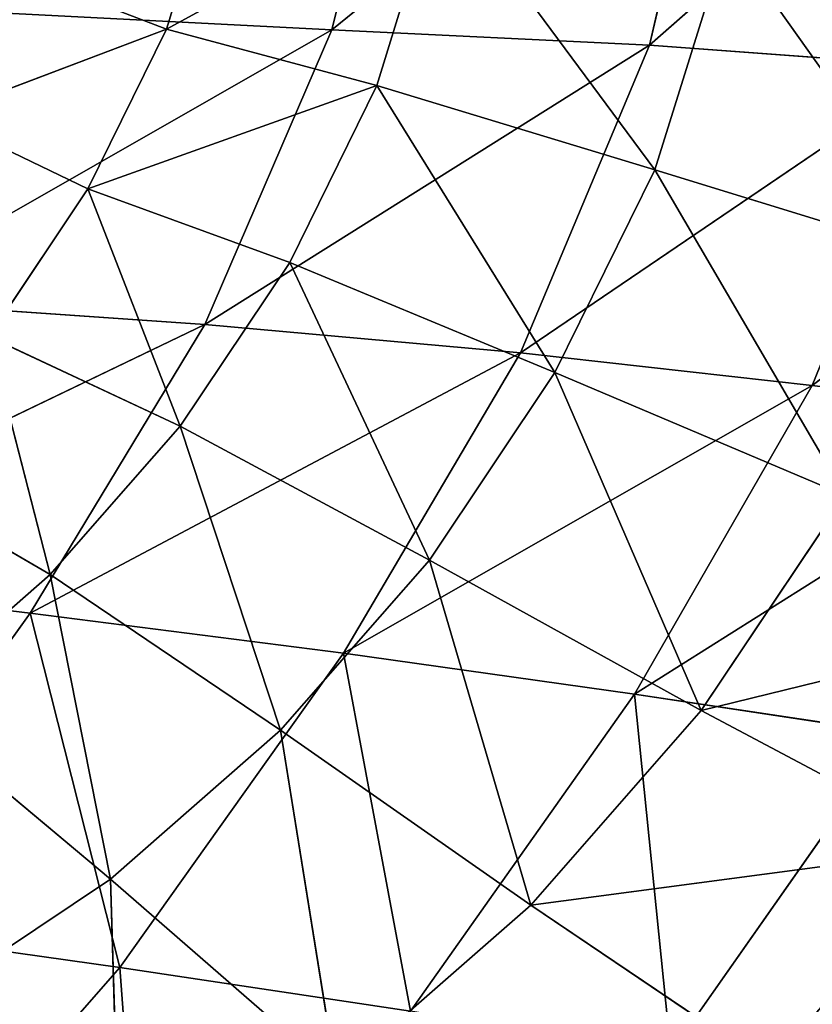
# Model space of a CAD drawing. Extents: x -51.9 to 0, y 0 to 35.3.
# Tile 83 of 117: x -13.4 to -8.8, y 8.2 to 13.9. Entities that reach past the tile are written whole.
import ezdxf

# ---------------------------------------------------------------- set-up
doc = ezdxf.new("R2010")
doc.units = 0
doc.header["$LTSCALE"] = 2.54
doc.layers.get('0').update_dxf_attribs({"color": 13, "linetype": 'CONTINUOUS'})

# ---------------------------------------------------------------- blocks, each defined once
blk = doc.blocks.new('GRUPUJ_2')
at = {"color": 0}
for p, q in [((20.3836, 11.5951, 14.3429), (20.9344, 10.6499, 12.55)), ((20.3836, 11.5951, 14.3429), (20.9344, 10.6499, 12.55)), ((20.9344, 10.6499, 12.55), (21.6226, 11.4351, 12.55)), ((20.9344, 10.6499, 12.55), (21.6226, 11.4351, 12.55)), ((21.6226, 11.4351, 12.55), (22.5487, 10.3306, 10.7571)), ((21.6226, 11.4351, 12.55), (22.5487, 10.3306, 10.7571)), ((23.2139, 11.3256, 10.7571), (22.5487, 10.3306, 10.7571)), ((23.2139, 11.3256, 10.7571), (22.5487, 10.3306, 10.7571)), ((18.0464, 10.0338, 14.3429), (18.5066, 11.2505, 16.1357)), ((18.0464, 10.0338, 14.3429), (18.5066, 11.2505, 16.1357)), ((18.5066, 11.2505, 16.1357), (18.8917, 10.4503, 14.3429)), ((18.5066, 11.2505, 16.1357), (18.8917, 10.4503, 14.3429)), ((19.675, 10.974, 14.3429), (18.8917, 10.4503, 14.3429)), ((19.675, 10.974, 14.3429), (18.8917, 10.4503, 14.3429)), ((20.1491, 9.9616, 12.55), (19.675, 10.974, 14.3429)), ((20.9344, 10.6499, 12.55), (19.675, 10.974, 14.3429)), ((20.1491, 9.9616, 12.55), (19.675, 10.974, 14.3429)), ((20.9344, 10.6499, 12.55), (19.675, 10.974, 14.3429)), ((18.0464, 10.0338, 14.3429), (17.726, 10.8658, 16.1357)), ((18.0464, 10.0338, 14.3429), (17.726, 10.8658, 16.1357)), ((20.1491, 9.9616, 12.55), (20.9344, 10.6499, 12.55)), ((20.1491, 9.9616, 12.55), (20.9344, 10.6499, 12.55)), ((20.9344, 10.6499, 12.55), (21.7598, 9.4305, 10.7571)), ((22.5487, 10.3306, 10.7571), (20.9344, 10.6499, 12.55)), ((20.9344, 10.6499, 12.55), (21.7598, 9.4305, 10.7571)), ((22.5487, 10.3306, 10.7571), (20.9344, 10.6499, 12.55)), ((18.8917, 10.4503, 14.3429), (18.0464, 10.0338, 14.3429)), ((18.8917, 10.4503, 14.3429), (18.0464, 10.0338, 14.3429)), ((18.3444, 8.9197, 12.55), (18.8917, 10.4503, 14.3429)), ((18.3444, 8.9197, 12.55), (18.8917, 10.4503, 14.3429)), ((18.8917, 10.4503, 14.3429), (19.2811, 9.3812, 12.55)), ((18.8917, 10.4503, 14.3429), (19.2811, 9.3812, 12.55)), ((20.1491, 9.9616, 12.55), (18.8917, 10.4503, 14.3429)), ((20.1491, 9.9616, 12.55), (18.8917, 10.4503, 14.3429)), ((22.5487, 10.3306, 10.7571), (21.7598, 9.4305, 10.7571)), ((22.5487, 10.3306, 10.7571), (21.7598, 9.4305, 10.7571)), ((23.5893, 9.1357, 8.9643), (22.5487, 10.3306, 10.7571)), ((24.3509, 10.2749, 8.9643), (22.5487, 10.3306, 10.7571)), ((23.5893, 9.1357, 8.9643), (22.5487, 10.3306, 10.7571)), ((24.3509, 10.2749, 8.9643), (22.5487, 10.3306, 10.7571)), ((17.0536, 9.7306, 14.3429), (18.0464, 10.0338, 14.3429)), ((17.0536, 9.7306, 14.3429), (18.0464, 10.0338, 14.3429)), ((17.2552, 8.5838, 12.55), (18.0464, 10.0338, 14.3429)), ((17.2552, 8.5838, 12.55), (18.0464, 10.0338, 14.3429)), ((18.3444, 8.9197, 12.55), (18.0464, 10.0338, 14.3429)), ((18.3444, 8.9197, 12.55), (18.0464, 10.0338, 14.3429)), ((19.2811, 9.3812, 12.55), (20.1491, 9.9616, 12.55)), ((19.2811, 9.3812, 12.55), (20.1491, 9.9616, 12.55)), ((20.1491, 9.9616, 12.55), (20.8597, 8.6416, 10.7571)), ((20.1491, 9.9616, 12.55), (20.8597, 8.6416, 10.7571)), ((21.7598, 9.4305, 10.7571), (20.1491, 9.9616, 12.55)), ((21.7598, 9.4305, 10.7571), (20.1491, 9.9616, 12.55)), ((21.7598, 9.4305, 10.7571), (20.8597, 8.6416, 10.7571)), ((21.7598, 9.4305, 10.7571), (20.8597, 8.6416, 10.7571)), ((21.7598, 9.4305, 10.7571), (22.686, 8.1051, 8.9643)), ((21.7598, 9.4305, 10.7571), (22.686, 8.1051, 8.9643)), ((23.5893, 9.1357, 8.9643), (21.7598, 9.4305, 10.7571)), ((23.5893, 9.1357, 8.9643), (21.7598, 9.4305, 10.7571)), ((19.2811, 9.3812, 12.55), (18.3444, 8.9197, 12.55)), ((19.2811, 9.3812, 12.55), (18.3444, 8.9197, 12.55)), ((20.8597, 8.6416, 10.7571), (19.2811, 9.3812, 12.55)), ((19.8647, 7.9764, 10.7571), (19.2811, 9.3812, 12.55)), ((20.8597, 8.6416, 10.7571), (19.2811, 9.3812, 12.55)), ((19.8647, 7.9764, 10.7571), (19.2811, 9.3812, 12.55)), ((22.686, 8.1051, 8.9643), (23.5893, 9.1357, 8.9643)), ((22.686, 8.1051, 8.9643), (23.5893, 9.1357, 8.9643)), ((18.3444, 8.9197, 12.55), (17.2552, 8.5838, 12.55)), ((18.3444, 8.9197, 12.55), (17.2552, 8.5838, 12.55)), ((18.3444, 8.9197, 12.55), (18.7911, 7.4474, 10.7571)), ((19.8647, 7.9764, 10.7571), (18.3444, 8.9197, 12.55)), ((19.8647, 7.9764, 10.7571), (18.3444, 8.9197, 12.55)), ((18.3444, 8.9197, 12.55), (18.7911, 7.4474, 10.7571)), ((20.8597, 8.6416, 10.7571), (19.8647, 7.9764, 10.7571)), ((20.8597, 8.6416, 10.7571), (19.8647, 7.9764, 10.7571)), ((21.6554, 7.2018, 8.9643), (20.8597, 8.6416, 10.7571)), ((21.6554, 7.2018, 8.9643), (20.8597, 8.6416, 10.7571)), ((22.686, 8.1051, 8.9643), (20.8597, 8.6416, 10.7571)), ((22.686, 8.1051, 8.9643), (20.8597, 8.6416, 10.7571)), ((18.7911, 7.4474, 10.7571), (17.2552, 8.5838, 12.55)), ((18.7911, 7.4474, 10.7571), (17.2552, 8.5838, 12.55)), ((21.6554, 7.2018, 8.9643), (22.686, 8.1051, 8.9643)), ((21.6554, 7.2018, 8.9643), (22.686, 8.1051, 8.9643)), ((22.3848, 5.8297, 7.1714), (22.686, 8.1051, 8.9643)), ((22.3848, 5.8297, 7.1714), (22.686, 8.1051, 8.9643)), ((22.686, 8.1051, 8.9643), (23.539, 6.8413, 7.1714)), ((22.686, 8.1051, 8.9643), (23.539, 6.8413, 7.1714)), ((19.8647, 7.9764, 10.7571), (18.7911, 7.4474, 10.7571)), ((19.8647, 7.9764, 10.7571), (18.7911, 7.4474, 10.7571)), ((21.6554, 7.2018, 8.9643), (19.8647, 7.9764, 10.7571)), ((20.5161, 6.4401, 8.9643), (19.8647, 7.9764, 10.7571)), ((21.6554, 7.2018, 8.9643), (19.8647, 7.9764, 10.7571)), ((20.5161, 6.4401, 8.9643), (19.8647, 7.9764, 10.7571)), ((18.7911, 7.4474, 10.7571), (17.5573, 7.0623, 10.7571)), ((18.7911, 7.4474, 10.7571), (17.5573, 7.0623, 10.7571)), ((20.5161, 6.4401, 8.9643), (18.7911, 7.4474, 10.7571)), ((19.2869, 5.8343, 8.9643), (18.7911, 7.4474, 10.7571)), ((19.2869, 5.8343, 8.9643), (18.7911, 7.4474, 10.7571)), ((20.5161, 6.4401, 8.9643), (18.7911, 7.4474, 10.7571)), ((20.5161, 6.4401, 8.9643), (21.6554, 7.2018, 8.9643)), ((20.5161, 6.4401, 8.9643), (21.6554, 7.2018, 8.9643)), ((21.1088, 4.9766, 7.1714), (21.6554, 7.2018, 8.9643)), ((21.1088, 4.9766, 7.1714), (21.6554, 7.2018, 8.9643)), ((22.3848, 5.8297, 7.1714), (21.6554, 7.2018, 8.9643)), ((22.3848, 5.8297, 7.1714), (21.6554, 7.2018, 8.9643)), ((19.2869, 5.8343, 8.9643), (17.5573, 7.0623, 10.7571)), ((19.2869, 5.8343, 8.9643), (17.5573, 7.0623, 10.7571))]:
    blk.add_line(p, q, dxfattribs=at)
mesh = blk.add_polyface(dxfattribs=at)
corners = [(20.3836, 11.5951, 14.3429), (20.9344, 10.6499, 12.55), (19.675, 10.974, 14.3429)]
mesh.append_faces([[corners[k] for k in face] for face in [(0, 1, 2)]], dxfattribs={"color": 0})
mesh = blk.add_polyface(dxfattribs=at)
corners = [(20.3836, 11.5951, 14.3429), (21.6226, 11.4351, 12.55), (20.9344, 10.6499, 12.55)]
mesh.append_faces([[corners[k] for k in face] for face in [(0, 1, 2)]], dxfattribs={"color": 0})
mesh = blk.add_polyface(dxfattribs=at)
corners = [(22.5487, 10.3306, 10.7571), (20.9344, 10.6499, 12.55), (21.6226, 11.4351, 12.55)]
mesh.append_faces([[corners[k] for k in face] for face in [(0, 1, 2)]], dxfattribs={"color": 0})
mesh = blk.add_polyface(dxfattribs=at)
corners = [(21.6226, 11.4351, 12.55), (23.2139, 11.3256, 10.7571), (22.5487, 10.3306, 10.7571)]
mesh.append_faces([[corners[k] for k in face] for face in [(0, 1, 2)]], dxfattribs={"color": 0})
mesh = blk.add_polyface(dxfattribs=at)
corners = [(24.3509, 10.2749, 8.9643), (22.5487, 10.3306, 10.7571), (23.2139, 11.3256, 10.7571)]
mesh.append_faces([[corners[k] for k in face] for face in [(0, 1, 2)]], dxfattribs={"color": 0})
mesh = blk.add_polyface(dxfattribs=at)
corners = [(18.5066, 11.2505, 16.1357), (18.0464, 10.0338, 14.3429), (17.726, 10.8658, 16.1357)]
mesh.append_faces([[corners[k] for k in face] for face in [(0, 1, 2)]], dxfattribs={"color": 0})
mesh = blk.add_polyface(dxfattribs=at)
corners = [(18.5066, 11.2505, 16.1357), (18.8917, 10.4503, 14.3429), (18.0464, 10.0338, 14.3429)]
mesh.append_faces([[corners[k] for k in face] for face in [(0, 1, 2)]], dxfattribs={"color": 0})
mesh = blk.add_polyface(dxfattribs=at)
corners = [(18.5066, 11.2505, 16.1357), (19.675, 10.974, 14.3429), (18.8917, 10.4503, 14.3429)]
mesh.append_faces([[corners[k] for k in face] for face in [(0, 1, 2)]], dxfattribs={"color": 0})
mesh = blk.add_polyface(dxfattribs=at)
corners = [(19.675, 10.974, 14.3429), (20.1491, 9.9616, 12.55), (18.8917, 10.4503, 14.3429)]
mesh.append_faces([[corners[k] for k in face] for face in [(0, 1, 2)]], dxfattribs={"color": 0})
mesh = blk.add_polyface(dxfattribs=at)
corners = [(19.675, 10.974, 14.3429), (20.9344, 10.6499, 12.55), (20.1491, 9.9616, 12.55)]
mesh.append_faces([[corners[k] for k in face] for face in [(0, 1, 2)]], dxfattribs={"color": 0})
mesh = blk.add_polyface(dxfattribs=at)
corners = [(17.726, 10.8658, 16.1357), (18.0464, 10.0338, 14.3429), (17.0536, 9.7306, 14.3429)]
mesh.append_faces([[corners[k] for k in face] for face in [(0, 1, 2)]], dxfattribs={"color": 0})
mesh = blk.add_polyface(dxfattribs=at)
corners = [(21.7598, 9.4305, 10.7571), (20.1491, 9.9616, 12.55), (20.9344, 10.6499, 12.55)]
mesh.append_faces([[corners[k] for k in face] for face in [(0, 1, 2)]], dxfattribs={"color": 0})
mesh = blk.add_polyface(dxfattribs=at)
corners = [(22.5487, 10.3306, 10.7571), (21.7598, 9.4305, 10.7571), (20.9344, 10.6499, 12.55)]
mesh.append_faces([[corners[k] for k in face] for face in [(0, 1, 2)]], dxfattribs={"color": 0})
mesh = blk.add_polyface(dxfattribs=at)
corners = [(18.8917, 10.4503, 14.3429), (18.3444, 8.9197, 12.55), (18.0464, 10.0338, 14.3429)]
mesh.append_faces([[corners[k] for k in face] for face in [(0, 1, 2)]], dxfattribs={"color": 0})
mesh = blk.add_polyface(dxfattribs=at)
corners = [(18.8917, 10.4503, 14.3429), (19.2811, 9.3812, 12.55), (18.3444, 8.9197, 12.55)]
mesh.append_faces([[corners[k] for k in face] for face in [(0, 1, 2)]], dxfattribs={"color": 0})
mesh = blk.add_polyface(dxfattribs=at)
corners = [(18.8917, 10.4503, 14.3429), (20.1491, 9.9616, 12.55), (19.2811, 9.3812, 12.55)]
mesh.append_faces([[corners[k] for k in face] for face in [(0, 1, 2)]], dxfattribs={"color": 0})
mesh = blk.add_polyface(dxfattribs=at)
corners = [(23.5893, 9.1357, 8.9643), (21.7598, 9.4305, 10.7571), (22.5487, 10.3306, 10.7571)]
mesh.append_faces([[corners[k] for k in face] for face in [(0, 1, 2)]], dxfattribs={"color": 0})
mesh = blk.add_polyface(dxfattribs=at)
corners = [(24.3509, 10.2749, 8.9643), (23.5893, 9.1357, 8.9643), (22.5487, 10.3306, 10.7571)]
mesh.append_faces([[corners[k] for k in face] for face in [(0, 1, 2)]], dxfattribs={"color": 0})
mesh = blk.add_polyface(dxfattribs=at)
corners = [(18.0464, 10.0338, 14.3429), (17.2552, 8.5838, 12.55), (17.0536, 9.7306, 14.3429)]
mesh.append_faces([[corners[k] for k in face] for face in [(0, 1, 2)]], dxfattribs={"color": 0})
mesh = blk.add_polyface(dxfattribs=at)
corners = [(18.0464, 10.0338, 14.3429), (18.3444, 8.9197, 12.55), (17.2552, 8.5838, 12.55)]
mesh.append_faces([[corners[k] for k in face] for face in [(0, 1, 2)]], dxfattribs={"color": 0})
mesh = blk.add_polyface(dxfattribs=at)
corners = [(20.8597, 8.6416, 10.7571), (19.2811, 9.3812, 12.55), (20.1491, 9.9616, 12.55)]
mesh.append_faces([[corners[k] for k in face] for face in [(0, 1, 2)]], dxfattribs={"color": 0})
mesh = blk.add_polyface(dxfattribs=at)
corners = [(21.7598, 9.4305, 10.7571), (20.8597, 8.6416, 10.7571), (20.1491, 9.9616, 12.55)]
mesh.append_faces([[corners[k] for k in face] for face in [(0, 1, 2)]], dxfattribs={"color": 0})
mesh = blk.add_polyface(dxfattribs=at)
corners = [(22.686, 8.1051, 8.9643), (20.8597, 8.6416, 10.7571), (21.7598, 9.4305, 10.7571)]
mesh.append_faces([[corners[k] for k in face] for face in [(0, 1, 2)]], dxfattribs={"color": 0})
mesh = blk.add_polyface(dxfattribs=at)
corners = [(23.5893, 9.1357, 8.9643), (22.686, 8.1051, 8.9643), (21.7598, 9.4305, 10.7571)]
mesh.append_faces([[corners[k] for k in face] for face in [(0, 1, 2)]], dxfattribs={"color": 0})
mesh = blk.add_polyface(dxfattribs=at)
corners = [(19.2811, 9.3812, 12.55), (19.8647, 7.9764, 10.7571), (18.3444, 8.9197, 12.55)]
mesh.append_faces([[corners[k] for k in face] for face in [(0, 1, 2)]], dxfattribs={"color": 0})
mesh = blk.add_polyface(dxfattribs=at)
corners = [(20.8597, 8.6416, 10.7571), (19.8647, 7.9764, 10.7571), (19.2811, 9.3812, 12.55)]
mesh.append_faces([[corners[k] for k in face] for face in [(0, 1, 2)]], dxfattribs={"color": 0})
mesh = blk.add_polyface(dxfattribs=at)
corners = [(23.5893, 9.1357, 8.9643), (23.539, 6.8413, 7.1714), (22.686, 8.1051, 8.9643)]
mesh.append_faces([[corners[k] for k in face] for face in [(0, 1, 2)]], dxfattribs={"color": 0})
mesh = blk.add_polyface(dxfattribs=at)
corners = [(18.3444, 8.9197, 12.55), (18.7911, 7.4474, 10.7571), (17.2552, 8.5838, 12.55)]
mesh.append_faces([[corners[k] for k in face] for face in [(0, 1, 2)]], dxfattribs={"color": 0})
mesh = blk.add_polyface(dxfattribs=at)
corners = [(18.3444, 8.9197, 12.55), (19.8647, 7.9764, 10.7571), (18.7911, 7.4474, 10.7571)]
mesh.append_faces([[corners[k] for k in face] for face in [(0, 1, 2)]], dxfattribs={"color": 0})
mesh = blk.add_polyface(dxfattribs=at)
corners = [(21.6554, 7.2018, 8.9643), (19.8647, 7.9764, 10.7571), (20.8597, 8.6416, 10.7571)]
mesh.append_faces([[corners[k] for k in face] for face in [(0, 1, 2)]], dxfattribs={"color": 0})
mesh = blk.add_polyface(dxfattribs=at)
corners = [(22.686, 8.1051, 8.9643), (21.6554, 7.2018, 8.9643), (20.8597, 8.6416, 10.7571)]
mesh.append_faces([[corners[k] for k in face] for face in [(0, 1, 2)]], dxfattribs={"color": 0})
mesh = blk.add_polyface(dxfattribs=at)
corners = [(17.2552, 8.5838, 12.55), (18.7911, 7.4474, 10.7571), (17.5573, 7.0623, 10.7571)]
mesh.append_faces([[corners[k] for k in face] for face in [(0, 1, 2)]], dxfattribs={"color": 0})
mesh = blk.add_polyface(dxfattribs=at)
corners = [(22.686, 8.1051, 8.9643), (22.3848, 5.8297, 7.1714), (21.6554, 7.2018, 8.9643)]
mesh.append_faces([[corners[k] for k in face] for face in [(0, 1, 2)]], dxfattribs={"color": 0})
mesh = blk.add_polyface(dxfattribs=at)
corners = [(23.539, 6.8413, 7.1714), (22.3848, 5.8297, 7.1714), (22.686, 8.1051, 8.9643)]
mesh.append_faces([[corners[k] for k in face] for face in [(0, 1, 2)]], dxfattribs={"color": 0})
mesh = blk.add_polyface(dxfattribs=at)
corners = [(20.5161, 6.4401, 8.9643), (18.7911, 7.4474, 10.7571), (19.8647, 7.9764, 10.7571)]
mesh.append_faces([[corners[k] for k in face] for face in [(0, 1, 2)]], dxfattribs={"color": 0})
mesh = blk.add_polyface(dxfattribs=at)
corners = [(21.6554, 7.2018, 8.9643), (20.5161, 6.4401, 8.9643), (19.8647, 7.9764, 10.7571)]
mesh.append_faces([[corners[k] for k in face] for face in [(0, 1, 2)]], dxfattribs={"color": 0})
mesh = blk.add_polyface(dxfattribs=at)
corners = [(18.7911, 7.4474, 10.7571), (19.2869, 5.8343, 8.9643), (17.5573, 7.0623, 10.7571)]
mesh.append_faces([[corners[k] for k in face] for face in [(0, 1, 2)]], dxfattribs={"color": 0})
mesh = blk.add_polyface(dxfattribs=at)
corners = [(20.5161, 6.4401, 8.9643), (19.2869, 5.8343, 8.9643), (18.7911, 7.4474, 10.7571)]
mesh.append_faces([[corners[k] for k in face] for face in [(0, 1, 2)]], dxfattribs={"color": 0})
mesh = blk.add_polyface(dxfattribs=at)
corners = [(21.6554, 7.2018, 8.9643), (21.1088, 4.9766, 7.1714), (20.5161, 6.4401, 8.9643)]
mesh.append_faces([[corners[k] for k in face] for face in [(0, 1, 2)]], dxfattribs={"color": 0})
mesh = blk.add_polyface(dxfattribs=at)
corners = [(22.3848, 5.8297, 7.1714), (21.1088, 4.9766, 7.1714), (21.6554, 7.2018, 8.9643)]
mesh.append_faces([[corners[k] for k in face] for face in [(0, 1, 2)]], dxfattribs={"color": 0})
mesh = blk.add_polyface(dxfattribs=at)
corners = [(17.5573, 7.0623, 10.7571), (19.2869, 5.8343, 8.9643), (17.8903, 5.3935, 8.9643)]
mesh.append_faces([[corners[k] for k in face] for face in [(0, 1, 2)]], dxfattribs={"color": 0})
mesh = blk.add_polyface(dxfattribs=at)
corners = [(23.539, 6.8413, 7.1714), (22.9253, 4.6356, 5.3786), (22.3848, 5.8297, 7.1714)]
mesh.append_faces([[corners[k] for k in face] for face in [(0, 1, 2)]], dxfattribs={"color": 0})
mesh = blk.add_polyface(dxfattribs=at)
corners = [(23.539, 6.8413, 7.1714), (24.187, 5.7414, 5.3786), (22.9253, 4.6356, 5.3786)]
mesh.append_faces([[corners[k] for k in face] for face in [(0, 1, 2)]], dxfattribs={"color": 0})
blk = doc.blocks.new('GRUPUJ_3')
at = {"color": 0}
for p, q in [((23.2074, 12.3218, 29.1714), (24.6248, 15.2663, 31.6268)), ((23.2074, 12.3218, 29.1714), (24.6248, 15.2663, 31.6268)), ((24.6248, 15.2663, 31.6268), (24.8598, 13.3206, 29.1714)), ((24.6248, 15.2663, 31.6268), (24.8598, 13.3206, 29.1714)), ((24.8598, 13.3206, 29.1714), (26.636, 14.5938, 29.1714)), ((24.8598, 13.3206, 29.1714), (26.636, 14.5938, 29.1714)), ((26.636, 14.5938, 29.1714), (26.886, 12.8063, 26.5286)), ((26.636, 14.5938, 29.1714), (26.886, 12.8063, 26.5286)), ((26.886, 12.8063, 26.5286), (28.6171, 14.3236, 26.5286)), ((26.886, 12.8063, 26.5286), (28.6171, 14.3236, 26.5286)), ((21.5216, 11.5937, 29.1714), (23.0717, 14.3038, 31.6268)), ((21.5216, 11.5937, 29.1714), (23.0717, 14.3038, 31.6268)), ((23.0717, 14.3038, 31.6268), (23.2074, 12.3218, 29.1714)), ((23.0717, 14.3038, 31.6268), (23.2074, 12.3218, 29.1714)), ((21.5216, 11.5937, 29.1714), (21.4095, 13.7938, 31.9467)), ((21.5216, 11.5937, 29.1714), (21.4095, 13.7938, 31.9467)), ((23.2074, 12.3218, 29.1714), (24.8598, 13.3206, 29.1714)), ((23.2074, 12.3218, 29.1714), (24.8598, 13.3206, 29.1714)), ((23.3699, 10.5155, 26.5286), (24.8598, 13.3206, 29.1714)), ((23.3699, 10.5155, 26.5286), (24.8598, 13.3206, 29.1714)), ((24.8598, 13.3206, 29.1714), (25.0879, 11.5284, 26.5286)), ((24.8598, 13.3206, 29.1714), (25.0879, 11.5284, 26.5286)), ((24.8598, 13.3206, 29.1714), (26.886, 12.8063, 26.5286)), ((24.8598, 13.3206, 29.1714), (26.886, 12.8063, 26.5286)), ((25.0879, 11.5284, 26.5286), (26.886, 12.8063, 26.5286)), ((25.0879, 11.5284, 26.5286), (26.886, 12.8063, 26.5286)), ((26.886, 12.8063, 26.5286), (28.8671, 12.6611, 23.8857)), ((26.886, 12.8063, 26.5286), (27.136, 11.1438, 23.8857)), ((26.886, 12.8063, 26.5286), (28.8671, 12.6611, 23.8857)), ((26.886, 12.8063, 26.5286), (27.136, 11.1438, 23.8857)), ((21.5216, 11.5937, 29.1714), (23.2074, 12.3218, 29.1714)), ((21.5216, 11.5937, 29.1714), (23.2074, 12.3218, 29.1714)), ((21.6091, 9.7781, 26.5286), (23.2074, 12.3218, 29.1714)), ((21.6091, 9.7781, 26.5286), (23.2074, 12.3218, 29.1714)), ((23.3699, 10.5155, 26.5286), (23.2074, 12.3218, 29.1714)), ((23.3699, 10.5155, 26.5286), (23.2074, 12.3218, 29.1714)), ((21.5216, 11.5937, 29.1714), (19.6449, 11.1328, 29.1714)), ((21.5216, 11.5937, 29.1714), (19.6449, 11.1328, 29.1714)), ((21.5216, 11.5937, 29.1714), (19.6824, 9.3265, 26.5286)), ((21.5216, 11.5937, 29.1714), (19.6824, 9.3265, 26.5286)), ((21.6091, 9.7781, 26.5286), (21.5216, 11.5937, 29.1714)), ((21.6091, 9.7781, 26.5286), (21.5216, 11.5937, 29.1714)), ((25.0879, 11.5284, 26.5286), (23.3699, 10.5155, 26.5286)), ((25.0879, 11.5284, 26.5286), (23.3699, 10.5155, 26.5286)), ((25.0879, 11.5284, 26.5286), (23.5574, 8.8468, 23.8857)), ((25.0879, 11.5284, 26.5286), (23.5574, 8.8468, 23.8857)), ((25.3223, 9.8643, 23.8857), (25.0879, 11.5284, 26.5286)), ((25.3223, 9.8643, 23.8857), (25.0879, 11.5284, 26.5286)), ((25.0879, 11.5284, 26.5286), (27.136, 11.1438, 23.8857)), ((25.0879, 11.5284, 26.5286), (27.136, 11.1438, 23.8857)), ((25.3223, 9.8643, 23.8857), (27.136, 11.1438, 23.8857)), ((25.3223, 9.8643, 23.8857), (27.136, 11.1438, 23.8857)), ((23.3699, 10.5155, 26.5286), (21.6091, 9.7781, 26.5286)), ((23.3699, 10.5155, 26.5286), (21.6091, 9.7781, 26.5286)), ((23.3699, 10.5155, 26.5286), (21.7341, 8.1062, 23.8857)), ((23.3699, 10.5155, 26.5286), (21.7341, 8.1062, 23.8857)), ((23.3699, 10.5155, 26.5286), (23.5574, 8.8468, 23.8857)), ((23.3699, 10.5155, 26.5286), (23.5574, 8.8468, 23.8857)), ((25.3223, 9.8643, 23.8857), (23.5574, 8.8468, 23.8857)), ((25.3223, 9.8643, 23.8857), (23.5574, 8.8468, 23.8857)), ((25.3223, 9.8643, 23.8857), (23.7449, 7.3593, 21.2429)), ((25.3223, 9.8643, 23.8857), (23.7449, 7.3593, 21.2429)), ((25.5473, 8.3768, 21.2429), (25.3223, 9.8643, 23.8857)), ((25.5473, 8.3768, 21.2429), (25.3223, 9.8643, 23.8857)), ((25.3223, 9.8643, 23.8857), (27.3735, 9.6563, 21.2429)), ((25.3223, 9.8643, 23.8857), (27.3735, 9.6563, 21.2429)), ((21.6091, 9.7781, 26.5286), (19.6824, 9.3265, 26.5286)), ((21.6091, 9.7781, 26.5286), (19.6824, 9.3265, 26.5286)), ((21.6091, 9.7781, 26.5286), (19.7449, 7.6578, 23.8857)), ((21.6091, 9.7781, 26.5286), (19.7449, 7.6578, 23.8857)), ((21.7341, 8.1062, 23.8857), (21.6091, 9.7781, 26.5286)), ((21.7341, 8.1062, 23.8857), (21.6091, 9.7781, 26.5286)), ((25.5473, 8.3768, 21.2429), (27.3735, 9.6563, 21.2429)), ((25.5473, 8.3768, 21.2429), (27.3735, 9.6563, 21.2429)), ((23.5574, 8.8468, 23.8857), (21.7341, 8.1062, 23.8857)), ((23.5574, 8.8468, 23.8857), (21.7341, 8.1062, 23.8857)), ((23.5574, 8.8468, 23.8857), (21.8669, 6.6187, 21.2429)), ((23.5574, 8.8468, 23.8857), (21.8669, 6.6187, 21.2429)), ((23.7449, 7.3593, 21.2429), (23.5574, 8.8468, 23.8857)), ((23.7449, 7.3593, 21.2429), (23.5574, 8.8468, 23.8857))]:
    blk.add_line(p, q, dxfattribs=at)
at = {"color": 0, "xscale": 1.08, "yscale": 1.08, "zscale": 1.08, "rotation": 360}
blk.add_blockref('GRUPUJ_2', (2.0289, 1.7039, 4.6897), dxfattribs=at)
at = {"color": 0}
mesh = blk.add_polyface(dxfattribs=at)
corners = [(24.6248, 15.2663, 31.6268), (23.0717, 14.3038, 31.6268), (23.2074, 12.3218, 29.1714)]
mesh.append_faces([[corners[k] for k in face] for face in [(0, 1, 2)]], dxfattribs={"color": 0})
mesh = blk.add_polyface(dxfattribs=at)
corners = [(24.6248, 15.2663, 31.6268), (23.2074, 12.3218, 29.1714), (24.8598, 13.3206, 29.1714)]
mesh.append_faces([[corners[k] for k in face] for face in [(0, 1, 2)]], dxfattribs={"color": 0})
mesh = blk.add_polyface(dxfattribs=at)
corners = [(24.6248, 15.2663, 31.6268), (24.8598, 13.3206, 29.1714), (26.636, 14.5938, 29.1714)]
mesh.append_faces([[corners[k] for k in face] for face in [(0, 1, 2)]], dxfattribs={"color": 0})
mesh = blk.add_polyface(dxfattribs=at)
corners = [(24.8598, 13.3206, 29.1714), (26.886, 12.8063, 26.5286), (26.636, 14.5938, 29.1714)]
mesh.append_faces([[corners[k] for k in face] for face in [(0, 1, 2)]], dxfattribs={"color": 0})
mesh = blk.add_polyface(dxfattribs=at)
corners = [(26.636, 14.5938, 29.1714), (26.886, 12.8063, 26.5286), (28.6171, 14.3236, 26.5286)]
mesh.append_faces([[corners[k] for k in face] for face in [(0, 1, 2)]], dxfattribs={"color": 0})
mesh = blk.add_polyface(dxfattribs=at)
corners = [(28.6171, 14.3236, 26.5286), (26.886, 12.8063, 26.5286), (28.8671, 12.6611, 23.8857)]
mesh.append_faces([[corners[k] for k in face] for face in [(0, 1, 2)]], dxfattribs={"color": 0})
mesh = blk.add_polyface(dxfattribs=at)
corners = [(21.4095, 13.7938, 31.9467), (21.5216, 11.5937, 29.1714), (23.0717, 14.3038, 31.6268)]
mesh.append_faces([[corners[k] for k in face] for face in [(0, 1, 2)]], dxfattribs={"color": 0})
mesh = blk.add_polyface(dxfattribs=at)
corners = [(23.0717, 14.3038, 31.6268), (21.5216, 11.5937, 29.1714), (23.2074, 12.3218, 29.1714)]
mesh.append_faces([[corners[k] for k in face] for face in [(0, 1, 2)]], dxfattribs={"color": 0})
mesh = blk.add_polyface(dxfattribs=at)
corners = [(21.4095, 13.7938, 31.9467), (19.6449, 11.1328, 29.1714), (21.5216, 11.5937, 29.1714)]
mesh.append_faces([[corners[k] for k in face] for face in [(0, 1, 2)]], dxfattribs={"color": 0})
mesh = blk.add_polyface(dxfattribs=at)
corners = [(23.2074, 12.3218, 29.1714), (23.3699, 10.5155, 26.5286), (24.8598, 13.3206, 29.1714)]
mesh.append_faces([[corners[k] for k in face] for face in [(0, 1, 2)]], dxfattribs={"color": 0})
mesh = blk.add_polyface(dxfattribs=at)
corners = [(24.8598, 13.3206, 29.1714), (23.3699, 10.5155, 26.5286), (25.0879, 11.5284, 26.5286)]
mesh.append_faces([[corners[k] for k in face] for face in [(0, 1, 2)]], dxfattribs={"color": 0})
mesh = blk.add_polyface(dxfattribs=at)
corners = [(24.8598, 13.3206, 29.1714), (25.0879, 11.5284, 26.5286), (26.886, 12.8063, 26.5286)]
mesh.append_faces([[corners[k] for k in face] for face in [(0, 1, 2)]], dxfattribs={"color": 0})
mesh = blk.add_polyface(dxfattribs=at)
corners = [(25.0879, 11.5284, 26.5286), (27.136, 11.1438, 23.8857), (26.886, 12.8063, 26.5286)]
mesh.append_faces([[corners[k] for k in face] for face in [(0, 1, 2)]], dxfattribs={"color": 0})
mesh = blk.add_polyface(dxfattribs=at)
corners = [(26.886, 12.8063, 26.5286), (27.136, 11.1438, 23.8857), (28.8671, 12.6611, 23.8857)]
mesh.append_faces([[corners[k] for k in face] for face in [(0, 1, 2)]], dxfattribs={"color": 0})
mesh = blk.add_polyface(dxfattribs=at)
corners = [(21.5216, 11.5937, 29.1714), (21.6091, 9.7781, 26.5286), (23.2074, 12.3218, 29.1714)]
mesh.append_faces([[corners[k] for k in face] for face in [(0, 1, 2)]], dxfattribs={"color": 0})
mesh = blk.add_polyface(dxfattribs=at)
corners = [(23.2074, 12.3218, 29.1714), (21.6091, 9.7781, 26.5286), (23.3699, 10.5155, 26.5286)]
mesh.append_faces([[corners[k] for k in face] for face in [(0, 1, 2)]], dxfattribs={"color": 0})
mesh = blk.add_polyface(dxfattribs=at)
corners = [(19.6449, 11.1328, 29.1714), (19.6824, 9.3265, 26.5286), (21.5216, 11.5937, 29.1714)]
mesh.append_faces([[corners[k] for k in face] for face in [(0, 1, 2)]], dxfattribs={"color": 0})
mesh = blk.add_polyface(dxfattribs=at)
corners = [(21.5216, 11.5937, 29.1714), (19.6824, 9.3265, 26.5286), (21.6091, 9.7781, 26.5286)]
mesh.append_faces([[corners[k] for k in face] for face in [(0, 1, 2)]], dxfattribs={"color": 0})
mesh = blk.add_polyface(dxfattribs=at)
corners = [(25.0879, 11.5284, 26.5286), (23.3699, 10.5155, 26.5286), (23.5574, 8.8468, 23.8857)]
mesh.append_faces([[corners[k] for k in face] for face in [(0, 1, 2)]], dxfattribs={"color": 0})
mesh = blk.add_polyface(dxfattribs=at)
corners = [(25.0879, 11.5284, 26.5286), (23.5574, 8.8468, 23.8857), (25.3223, 9.8643, 23.8857)]
mesh.append_faces([[corners[k] for k in face] for face in [(0, 1, 2)]], dxfattribs={"color": 0})
mesh = blk.add_polyface(dxfattribs=at)
corners = [(25.0879, 11.5284, 26.5286), (25.3223, 9.8643, 23.8857), (27.136, 11.1438, 23.8857)]
mesh.append_faces([[corners[k] for k in face] for face in [(0, 1, 2)]], dxfattribs={"color": 0})
mesh = blk.add_polyface(dxfattribs=at)
corners = [(25.3223, 9.8643, 23.8857), (27.3735, 9.6563, 21.2429), (27.136, 11.1438, 23.8857)]
mesh.append_faces([[corners[k] for k in face] for face in [(0, 1, 2)]], dxfattribs={"color": 0})
mesh = blk.add_polyface(dxfattribs=at)
corners = [(23.3699, 10.5155, 26.5286), (21.6091, 9.7781, 26.5286), (21.7341, 8.1062, 23.8857)]
mesh.append_faces([[corners[k] for k in face] for face in [(0, 1, 2)]], dxfattribs={"color": 0})
mesh = blk.add_polyface(dxfattribs=at)
corners = [(23.3699, 10.5155, 26.5286), (21.7341, 8.1062, 23.8857), (23.5574, 8.8468, 23.8857)]
mesh.append_faces([[corners[k] for k in face] for face in [(0, 1, 2)]], dxfattribs={"color": 0})
mesh = blk.add_polyface(dxfattribs=at)
corners = [(25.3223, 9.8643, 23.8857), (23.5574, 8.8468, 23.8857), (23.7449, 7.3593, 21.2429)]
mesh.append_faces([[corners[k] for k in face] for face in [(0, 1, 2)]], dxfattribs={"color": 0})
mesh = blk.add_polyface(dxfattribs=at)
corners = [(25.3223, 9.8643, 23.8857), (23.7449, 7.3593, 21.2429), (25.5473, 8.3768, 21.2429)]
mesh.append_faces([[corners[k] for k in face] for face in [(0, 1, 2)]], dxfattribs={"color": 0})
mesh = blk.add_polyface(dxfattribs=at)
corners = [(25.3223, 9.8643, 23.8857), (25.5473, 8.3768, 21.2429), (27.3735, 9.6563, 21.2429)]
mesh.append_faces([[corners[k] for k in face] for face in [(0, 1, 2)]], dxfattribs={"color": 0})
mesh = blk.add_polyface(dxfattribs=at)
corners = [(19.6824, 9.3265, 26.5286), (19.7449, 7.6578, 23.8857), (21.6091, 9.7781, 26.5286)]
mesh.append_faces([[corners[k] for k in face] for face in [(0, 1, 2)]], dxfattribs={"color": 0})
mesh = blk.add_polyface(dxfattribs=at)
corners = [(21.6091, 9.7781, 26.5286), (19.7449, 7.6578, 23.8857), (21.7341, 8.1062, 23.8857)]
mesh.append_faces([[corners[k] for k in face] for face in [(0, 1, 2)]], dxfattribs={"color": 0})
mesh = blk.add_polyface(dxfattribs=at)
corners = [(25.5473, 8.3768, 21.2429), (27.586, 8.3938, 18.6), (27.3735, 9.6563, 21.2429)]
mesh.append_faces([[corners[k] for k in face] for face in [(0, 1, 2)]], dxfattribs={"color": 0})
mesh = blk.add_polyface(dxfattribs=at)
corners = [(23.5574, 8.8468, 23.8857), (21.7341, 8.1062, 23.8857), (21.8669, 6.6187, 21.2429)]
mesh.append_faces([[corners[k] for k in face] for face in [(0, 1, 2)]], dxfattribs={"color": 0})
mesh = blk.add_polyface(dxfattribs=at)
corners = [(23.5574, 8.8468, 23.8857), (21.8669, 6.6187, 21.2429), (23.7449, 7.3593, 21.2429)]
mesh.append_faces([[corners[k] for k in face] for face in [(0, 1, 2)]], dxfattribs={"color": 0})
blk = doc.blocks.new('KOMPONENT_1')
at = {"color": 0}
blk.add_blockref('GRUPUJ_3', (0.0771, 0.1447, -0.1), dxfattribs=at)
blk = doc.blocks.new('ZESTAW_OLTENS_HAMNES_MISKA')
at = {"color": 7, "extrusion": (-7.65714e-16, 0, -1)}
blk.add_blockref('KOMPONENT_1', (-35.4229, -0.1447, -37), dxfattribs=at)

msp = doc.modelspace()

# ---------------------------------------------------------------- block references
at = {"color": 0, "rotation": 90.00000000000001}
msp.add_blockref('ZESTAW_OLTENS_HAMNES_MISKA', (0, 0), dxfattribs=at)

doc.saveas('drawing.dxf')
